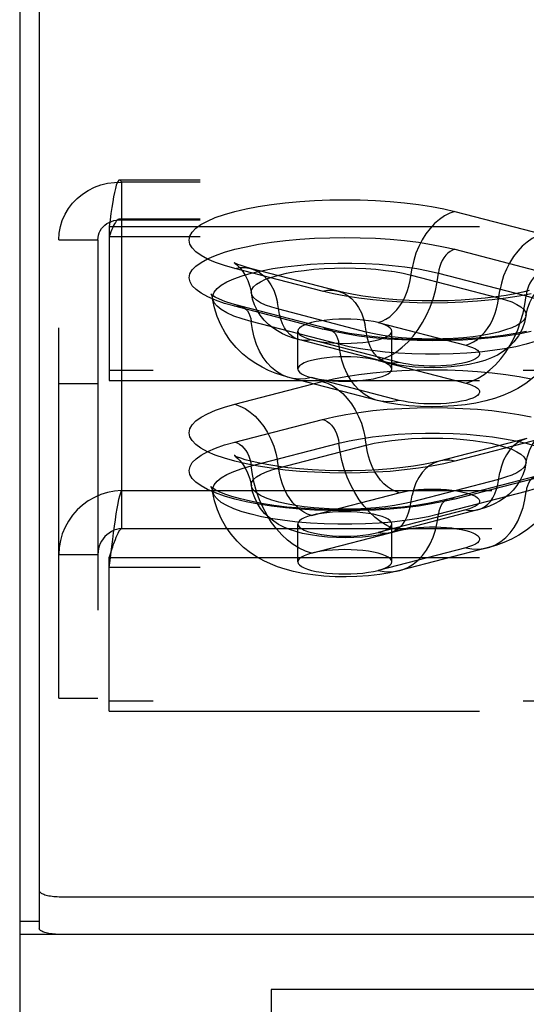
# Model space of a CAD drawing. Header units: inches. Extents: x 0 to 179, y 0 to 116.
# Tile 136 of 234: x 32.69 to 34.04, y 81.09 to 83.7. Entities that reach past the tile are written whole.
import ezdxf

# ---------------------------------------------------------------- set-up
doc = ezdxf.new("R2010")
doc.units = ezdxf.units.IN
doc.header["$LTSCALE"] = 9.842105
doc.header["$MEASUREMENT"] = 0
doc.linetypes.add('HIDDEN', pattern=[0.2, 0.1, -0.1])
doc.layers.get('0').update_dxf_attribs({"linetype": 'CONTINUOUS'})
doc.layers.add('DEFAULT_2', color=8, linetype='HIDDEN')
doc.layers.add('LEFTHAND_DOOR_ASSEMBLY', color=7, linetype='CONTINUOUS')

msp = doc.modelspace()

# ---------------------------------------------------------------- linework, layer by layer
at = {"color": 7, "linetype": 'Continuous'}
for p, q in [((32.7465, 84.5318), (32.7465, 81.2875)), ((32.809, 81.3718), (34.4103, 81.3718)), ((32.6945, 81.307), (32.7465, 81.307))]:
    msp.add_line(p, q, dxfattribs=at)
at = {"color": 3, "linetype": 'Continuous'}
for p, q in [((32.6945, 84.4013), (32.6945, 33.4793)), ((34.33, 81.2713), (32.6945, 81.2713))]:
    msp.add_line(p, q, dxfattribs=at)
at = {"color": 7, "linetype": 'Continuous'}
msp.add_lwpolyline([(32.7465, 81.388), (32.7467, 81.3867), (32.7472, 81.3855), (32.7482, 81.3842), (32.7495, 81.383), (32.7512, 81.3818), (32.7533, 81.3807), (32.7557, 81.3796), (32.7584, 81.3785), (32.7614, 81.3775), (32.7648, 81.3766), (32.7684, 81.3757), (32.7722, 81.3749), (32.7763, 81.3742), (32.7806, 81.3736), (32.785, 81.3731), (32.7896, 81.3726), (32.7944, 81.3723), (32.7992, 81.372), (32.804, 81.3719), (32.809, 81.3718)], dxfattribs=at)
at = {"color": 3, "linetype": 'Continuous'}
msp.add_lwpolyline([(32.809, 81.2714), (32.804, 81.2714), (32.7992, 81.2716), (32.7944, 81.2718), (32.7896, 81.2722), (32.785, 81.2726), (32.7806, 81.2731), (32.7763, 81.2738), (32.7722, 81.2745), (32.7684, 81.2752), (32.7648, 81.2761), (32.7614, 81.277), (32.7584, 81.278), (32.7557, 81.2791), (32.7533, 81.2802), (32.7512, 81.2814), (32.7495, 81.2825), (32.7482, 81.2838), (32.7472, 81.285), (32.7467, 81.2863), (32.7465, 81.2875)], dxfattribs=at)
at = {"layer": 'DEFAULT_2', "color": 8, "linetype": 'HIDDEN'}
for p, q in [((37.111, 83.2768), (32.96, 83.2768)), ((32.9655, 83.2711), (32.9655, 82.4517)), ((37.111, 83.2711), (32.9655, 83.2711)), ((33.8517, 83.1933), (34.0847, 83.133)), ((37.111, 83.1728), (32.96, 83.1728)), ((37.111, 83.1706), (32.9655, 83.1706)), ((32.9325, 83.153), (32.9325, 82.7441)), ((32.9325, 83.153), (37.111, 83.153)), ((32.7985, 81.8998), (32.7985, 83.1183)), ((32.7985, 83.1183), (32.9025, 83.1183)), ((32.9025, 83.1183), (32.9025, 81.8998)), ((37.111, 83.1261), (32.9325, 83.1261)), ((33.8514, 83.0928), (34.0844, 83.0325)), ((33.499, 82.9814), (33.2661, 83.0417)), ((33.5409, 82.9818), (33.3079, 83.0421)), ((33.7348, 83.0244), (33.9678, 82.9641)), ((33.8076, 83.0294), (34.0406, 82.9692)), ((33.4993, 82.881), (33.2664, 82.9413)), ((33.515, 82.8812), (33.282, 82.9415)), ((33.616, 82.873), (33.383, 82.9333)), ((33.5431, 82.8404), (33.3102, 82.9007)), ((33.6473, 82.8979), (33.8802, 82.8376)), ((33.4339, 82.7746), (33.4339, 82.8751)), ((33.6721, 82.7916), (33.4392, 82.8519)), ((33.7035, 82.7919), (33.4705, 82.8522)), ((33.6839, 82.7746), (33.6839, 82.8751)), ((33.6473, 82.7975), (33.8802, 82.7372)), ((36.986, 82.771), (32.9325, 82.771)), ((33.6461, 82.6909), (33.4131, 82.7512)), ((33.7035, 82.6914), (33.4705, 82.7517)), ((32.7985, 82.7363), (32.9025, 82.7363)), ((32.9325, 82.7441), (36.986, 82.7441)), ((33.2661, 82.6811), (33.499, 82.7414)), ((33.2664, 82.5805), (33.4993, 82.6408)), ((34.0428, 82.5901), (33.8099, 82.5298)), ((34.0847, 82.5898), (33.8517, 82.5295)), ((33.3102, 82.5172), (33.5431, 82.5775)), ((33.383, 82.5121), (33.616, 82.5724)), ((34.0687, 82.4895), (33.8358, 82.4292)), ((34.0844, 82.4894), (33.8514, 82.4291)), ((33.9678, 82.4814), (33.7348, 82.4211)), ((32.9655, 82.4517), (32.9655, 82.3512)), ((32.9655, 82.4517), (37.111, 82.4517)), ((33.4705, 82.3857), (33.7035, 82.446)), ((34.0406, 82.4487), (33.8076, 82.3885)), ((33.8802, 82.4002), (33.6473, 82.3399)), ((33.9116, 82.4), (33.6786, 82.3397)), ((33.4339, 82.2624), (33.4339, 82.3628)), ((33.6839, 82.2624), (33.6839, 82.3628)), ((32.9655, 82.3512), (37.111, 82.3512)), ((33.4705, 82.2852), (33.7035, 82.3455)), ((32.7985, 82.2818), (32.9025, 82.2818)), ((33.8802, 82.2998), (33.6473, 82.2395)), ((33.9376, 82.2993), (33.7047, 82.239)), ((32.9325, 82.2471), (32.9325, 82.2741)), ((32.9325, 82.2741), (37.111, 82.2741)), ((32.9325, 81.8651), (32.9325, 82.2471)), ((37.111, 82.2471), (32.9325, 82.2471)), ((32.7985, 81.8998), (32.9025, 81.8998)), ((36.986, 81.892), (32.9325, 81.892)), ((32.9325, 81.8651), (36.986, 81.8651))]:
    msp.add_line(p, q, dxfattribs=at)
for points in [[(32.7985, 83.1183), (32.7995, 83.1358), (32.8026, 83.153), (32.8078, 83.1698), (32.815, 83.1859), (32.8241, 83.2011), (32.8349, 83.2152), (32.8474, 83.2281), (32.8613, 83.2396), (32.8766, 83.2494), (32.893, 83.2576), (32.9103, 83.2639), (32.9283, 83.2683), (32.9468, 83.2707), (32.9655, 83.2711)], [(32.96, 83.2768), (32.9584, 83.2763), (32.956, 83.2739), (32.9537, 83.2694), (32.9513, 83.2629), (32.949, 83.2544), (32.9466, 83.2442), (32.9442, 83.2322), (32.9419, 83.2187), (32.9395, 83.2039), (32.9372, 83.1878), (32.9348, 83.1708), (32.9325, 83.153)], [(32.9655, 83.2711), (32.9631, 83.2749), (32.9607, 83.2767), (32.96, 83.2768)], [(33.2661, 83.0417), (33.2389, 83.0495), (33.2149, 83.0578), (33.194, 83.0669), (33.1765, 83.0764), (33.1628, 83.0863), (33.1528, 83.0965), (33.1468, 83.1069), (33.1448, 83.1174), (33.1468, 83.1279), (33.1527, 83.1384), (33.1626, 83.1486), (33.1763, 83.1585), (33.1936, 83.168), (33.2145, 83.177), (33.2388, 83.1855), (33.2661, 83.1933), (33.2962, 83.2004), (33.3289, 83.2066), (33.3638, 83.212), (33.4006, 83.2165), (33.4389, 83.2201), (33.4783, 83.2226), (33.5186, 83.2242), (33.5592, 83.2247), (33.5998, 83.2242), (33.6401, 83.2226), (33.6795, 83.22), (33.7178, 83.2165), (33.7546, 83.212), (33.7894, 83.2065), (33.8217, 83.2003), (33.8517, 83.1933)], [(33.8517, 83.1933), (33.8377, 83.1885), (33.8238, 83.1815), (33.8104, 83.1724), (33.7975, 83.1613), (33.7855, 83.1483), (33.7743, 83.1338), (33.7643, 83.1177), (33.7554, 83.1005), (33.748, 83.0822), (33.742, 83.0633), (33.7376, 83.0439)], [(32.9025, 83.1183), (32.9029, 83.1245), (32.904, 83.1307), (32.906, 83.1366), (32.9087, 83.1423), (32.9121, 83.1477), (32.9162, 83.1526), (32.9209, 83.1571), (32.9262, 83.161), (32.9319, 83.1644), (32.9381, 83.1671), (32.9446, 83.1691), (32.9514, 83.1703), (32.9584, 83.1709), (32.9655, 83.1706)], [(32.96, 83.1728), (32.9584, 83.1726), (32.956, 83.1717), (32.9537, 83.17), (32.9513, 83.1675), (32.949, 83.1643), (32.9466, 83.1605), (32.9442, 83.156), (32.9419, 83.1509), (32.9395, 83.1453), (32.9372, 83.1392), (32.9348, 83.1328), (32.9325, 83.1261)], [(32.9655, 83.1706), (32.9631, 83.1721), (32.9607, 83.1727), (32.96, 83.1728)], [(33.2664, 82.9413), (33.2392, 82.9491), (33.2152, 82.9574), (33.1943, 82.9665), (33.1769, 82.976), (33.1632, 82.9859), (33.1533, 82.9961), (33.1473, 83.0065), (33.1452, 83.017), (33.1472, 83.0275), (33.1531, 83.0379), (33.163, 83.0481), (33.1767, 83.058), (33.194, 83.0675), (33.2149, 83.0765), (33.2391, 83.085), (33.2664, 83.0928), (33.2965, 83.0998), (33.3291, 83.1061), (33.364, 83.1115), (33.4007, 83.116), (33.439, 83.1195), (33.4784, 83.1221), (33.5186, 83.1236), (33.5592, 83.1241), (33.5998, 83.1236), (33.64, 83.122), (33.6794, 83.1195), (33.7176, 83.1159), (33.7543, 83.1114), (33.7892, 83.106), (33.8215, 83.0998), (33.8514, 83.0928)], [(34.0847, 83.133), (34.0706, 83.1282), (34.0568, 83.1212), (34.0433, 83.1121), (34.0305, 83.101), (34.0184, 83.0881), (34.0073, 83.0735), (33.9972, 83.0574), (33.9884, 83.0402), (33.9809, 83.0219), (33.975, 83.003), (33.9706, 82.9836)], [(33.8514, 83.0928), (33.8451, 83.0905), (33.8389, 83.0871), (33.833, 83.0825), (33.8275, 83.0769), (33.8224, 83.0704), (33.818, 83.0632), (33.8142, 83.0553), (33.8112, 83.0469), (33.809, 83.0382), (33.8076, 83.0294)], [(33.2074, 82.9616), (33.2076, 82.9698), (33.2115, 82.9793), (33.2191, 82.9886), (33.2305, 82.9977), (33.2455, 83.0064), (33.2639, 83.0147), (33.2855, 83.0224), (33.3102, 83.0294), (33.3375, 83.0358), (33.3673, 83.0414), (33.3992, 83.0462), (33.4328, 83.0501), (33.4679, 83.053), (33.5039, 83.055), (33.5405, 83.056), (33.5773, 83.056), (33.6139, 83.055), (33.6499, 83.053), (33.685, 83.0501), (33.7186, 83.0462), (33.7505, 83.0414), (33.7803, 83.0358), (33.8076, 83.0294)], [(33.2651, 83.0567), (33.2645, 83.057), (33.2652, 83.0566), (33.2674, 83.055), (33.271, 83.0522), (33.2757, 83.0478), (33.2814, 83.0416), (33.2879, 83.0334), (33.2947, 83.0226), (33.3011, 83.0095), (33.3065, 82.9941), (33.3103, 82.9764)], [(33.3079, 83.0421), (33.2939, 83.046), (33.2829, 83.0495), (33.2747, 83.0525), (33.269, 83.0548), (33.2657, 83.0564), (33.2651, 83.0567)], [(33.2661, 83.0417), (33.2801, 83.0442), (33.294, 83.0444), (33.3079, 83.0421)], [(33.3079, 83.0421), (33.3203, 83.0378), (33.3323, 83.0311), (33.3435, 83.0223), (33.3535, 83.0114), (33.3624, 82.9987), (33.3698, 82.9844), (33.3758, 82.9685), (33.3802, 82.9514)], [(33.3103, 82.9764), (33.3101, 82.9788), (33.3117, 82.9861), (33.3164, 82.9932), (33.3241, 83.0001), (33.3348, 83.0068), (33.3483, 83.0131), (33.3644, 83.019), (33.383, 83.0244), (33.4038, 83.0292), (33.4266, 83.0334), (33.451, 83.0369), (33.4767, 83.0396), (33.5035, 83.0416), (33.531, 83.0428), (33.5589, 83.0432), (33.5868, 83.0428), (33.6143, 83.0416), (33.6411, 83.0396), (33.6668, 83.0369), (33.6912, 83.0334), (33.714, 83.0292), (33.7348, 83.0244)], [(33.6473, 82.8979), (33.6578, 82.9015), (33.6682, 82.9067), (33.6782, 82.9136), (33.6878, 82.9219), (33.6969, 82.9316), (33.7052, 82.9425), (33.7128, 82.9545), (33.7194, 82.9674), (33.7249, 82.9811), (33.7294, 82.9952), (33.7327, 83.0097), (33.7376, 83.0439)], [(33.6473, 82.7975), (33.6638, 82.8029), (33.6802, 82.8106), (33.6962, 82.8205), (33.7117, 82.8324), (33.7265, 82.8463), (33.7405, 82.8619), (33.7535, 82.8793), (33.7655, 82.898), (33.7761, 82.9181), (33.7855, 82.9391), (33.7934, 82.961), (33.7997, 82.9836), (33.8045, 83.0064), (33.8076, 83.0294)], [(34.0844, 83.0325), (34.0781, 83.0302), (34.0719, 83.0268), (34.066, 83.0222), (34.0604, 83.0166), (34.0554, 83.0101), (34.0509, 83.0029), (34.0471, 82.995), (34.0441, 82.9866), (34.0419, 82.9779), (34.0406, 82.9692)], [(33.499, 82.9814), (33.5131, 82.9839), (33.5269, 82.9841), (33.5409, 82.9818)], [(34.0491, 82.9835), (34.0321, 82.9791), (34.0116, 82.9747), (33.9878, 82.9704), (33.9611, 82.9664), (33.932, 82.9629), (33.9007, 82.96), (33.8679, 82.9578), (33.8339, 82.9563), (33.7993, 82.9557), (33.7646, 82.956), (33.7303, 82.9571), (33.6969, 82.9589), (33.6648, 82.9615), (33.6347, 82.9648), (33.6068, 82.9687), (33.5816, 82.9729), (33.5597, 82.9773), (33.5409, 82.9818)], [(33.8802, 82.8376), (33.8907, 82.8412), (33.9011, 82.8465), (33.9112, 82.8533), (33.9208, 82.8616), (33.9298, 82.8713), (33.9382, 82.8822), (33.9457, 82.8942), (33.9523, 82.9071), (33.9579, 82.9208), (33.9623, 82.9349), (33.9657, 82.9494), (33.9706, 82.9836)], [(34.0404, 82.9161), (34.0446, 82.9349), (34.0507, 82.9516), (34.0582, 82.966), (34.0662, 82.9775), (34.0733, 82.9857), (34.0791, 82.9913), (34.0833, 82.9947), (34.0848, 82.9957)], [(33.2073, 82.9703), (33.2035, 82.9732), (33.2025, 82.9742), (33.2034, 82.973), (33.2055, 82.9688), (33.2074, 82.9616)], [(33.282, 82.9415), (33.259, 82.948), (33.2401, 82.9545), (33.2253, 82.9606), (33.2144, 82.966), (33.2073, 82.9703)], [(33.4131, 82.7512), (33.3929, 82.757), (33.3739, 82.7637), (33.3563, 82.7709), (33.3393, 82.7793), (33.3222, 82.7891), (33.3049, 82.8009), (33.2872, 82.8152), (33.2701, 82.8318), (33.2544, 82.8503), (33.2406, 82.8705), (33.2289, 82.8917), (33.2194, 82.9141), (33.2122, 82.9375), (33.2074, 82.9616)], [(33.3102, 82.9007), (33.2855, 82.9078), (33.2639, 82.9155), (33.2455, 82.9237), (33.2305, 82.9324), (33.2191, 82.9415), (33.2115, 82.9508), (33.2076, 82.9603), (33.2074, 82.9616)], [(33.383, 82.9333), (33.3644, 82.9387), (33.3483, 82.9446), (33.3348, 82.9509), (33.3241, 82.9576), (33.3164, 82.9645), (33.3117, 82.9716), (33.3103, 82.9764)], [(33.4392, 82.8519), (33.4223, 82.8568), (33.407, 82.8624), (33.3931, 82.8686), (33.3801, 82.8757), (33.3676, 82.8839), (33.3557, 82.8934), (33.3443, 82.9047), (33.3341, 82.9174), (33.3256, 82.931), (33.3188, 82.9454), (33.3136, 82.9606), (33.3103, 82.9764)], [(34.0545, 82.9744), (34.0219, 82.9681), (33.987, 82.9627), (33.9502, 82.9582), (33.9119, 82.9546), (33.8724, 82.9521), (33.8322, 82.9505), (33.7916, 82.95), (33.7509, 82.9506), (33.7107, 82.9521), (33.6713, 82.9547), (33.633, 82.9582), (33.5962, 82.9628), (33.5613, 82.9682), (33.529, 82.9744), (33.499, 82.9814)], [(33.5409, 82.9818), (33.5532, 82.9775), (33.5653, 82.9708), (33.5765, 82.962), (33.5865, 82.9511), (33.5953, 82.9384), (33.6028, 82.9241), (33.6087, 82.9082), (33.6132, 82.8911)], [(33.8802, 82.7372), (33.8968, 82.7426), (33.9131, 82.7503), (33.9291, 82.7602), (33.9446, 82.7721), (33.9595, 82.786), (33.9735, 82.8016), (33.9865, 82.819), (33.9984, 82.8377), (34.0091, 82.8578), (34.0184, 82.8788), (34.0263, 82.9008), (34.0327, 82.9233), (34.0375, 82.9461), (34.0406, 82.9692)], [(33.9678, 82.9641), (33.9863, 82.9587), (34.0025, 82.9528), (34.016, 82.9465), (34.0267, 82.9398), (34.0344, 82.9329), (34.039, 82.9258), (34.0406, 82.9186), (34.0404, 82.9161)], [(34.0406, 82.9692), (34.0652, 82.9621), (34.0869, 82.9544), (34.1053, 82.9461), (34.1203, 82.9374), (34.1316, 82.9283), (34.1393, 82.919), (34.1431, 82.9095), (34.1434, 82.9014)], [(33.2664, 82.9413), (33.2727, 82.9424), (33.2789, 82.9421), (33.282, 82.9415)], [(33.282, 82.9415), (33.2848, 82.9406), (33.2903, 82.9379), (33.2954, 82.934), (33.2998, 82.9291), (33.3036, 82.9231), (33.3066, 82.9163), (33.3088, 82.9088), (33.3102, 82.9007)], [(33.4392, 82.8519), (33.43, 82.8551), (33.4209, 82.8601), (33.4126, 82.8667), (33.405, 82.8749), (33.3984, 82.8844), (33.3929, 82.8951), (33.3884, 82.907), (33.3851, 82.9198), (33.3802, 82.9514)], [(33.5589, 82.9074), (33.5426, 82.9071), (33.5265, 82.9063), (33.5111, 82.9049), (33.4964, 82.9031), (33.4828, 82.9007), (33.4705, 82.8979), (33.4597, 82.8948), (33.4506, 82.8912), (33.4434, 82.8874), (33.4382, 82.8834), (33.435, 82.8793), (33.4339, 82.8751)], [(33.6473, 82.8979), (33.635, 82.9007), (33.6214, 82.9031), (33.6067, 82.9049), (33.5913, 82.9063), (33.5752, 82.9071), (33.5589, 82.9074)], [(34.0404, 82.9161), (34.039, 82.9113), (34.0344, 82.9042), (34.0267, 82.8973), (34.016, 82.8906), (34.0025, 82.8843), (33.9863, 82.8784), (33.9678, 82.873), (33.947, 82.8682), (33.9242, 82.864), (33.8998, 82.8605), (33.874, 82.8578), (33.8472, 82.8558), (33.8197, 82.8546), (33.7919, 82.8542), (33.764, 82.8546), (33.7365, 82.8558), (33.7097, 82.8578), (33.6839, 82.8605), (33.6595, 82.864), (33.6368, 82.8682), (33.616, 82.873)], [(34.0404, 82.9161), (34.0366, 82.8985), (34.0301, 82.8808), (34.0206, 82.8631), (34.0085, 82.8469), (33.9947, 82.8328), (33.9797, 82.8211), (33.9647, 82.8119), (33.9488, 82.8042), (33.9312, 82.7975), (33.9118, 82.7917), (33.8896, 82.7867), (33.8658, 82.7829), (33.8418, 82.7802), (33.8175, 82.7787), (33.7937, 82.7782), (33.77, 82.7785), (33.7461, 82.7799), (33.722, 82.7823), (33.6971, 82.7861), (33.6721, 82.7916)], [(33.4131, 82.7512), (33.4061, 82.7533), (33.3913, 82.7595), (33.3773, 82.7679), (33.3643, 82.7785), (33.3523, 82.7911), (33.3417, 82.8056), (33.3323, 82.8218), (33.3244, 82.8397), (33.3181, 82.8589), (33.3133, 82.8793), (33.3102, 82.9007)], [(33.4993, 82.881), (33.5056, 82.8821), (33.5118, 82.8818), (33.515, 82.8812)], [(34.0542, 82.874), (34.0216, 82.8677), (33.9867, 82.8623), (33.95, 82.8578), (33.9118, 82.8543), (33.8723, 82.8517), (33.8321, 82.8502), (33.7916, 82.8497), (33.751, 82.8502), (33.7108, 82.8518), (33.6714, 82.8543), (33.6332, 82.8579), (33.5964, 82.8624), (33.5616, 82.8678), (33.5293, 82.874), (33.4993, 82.881)], [(34.0414, 82.8748), (34.0118, 82.8691), (33.9794, 82.864), (33.9447, 82.8597), (33.908, 82.8563), (33.8699, 82.8538), (33.8309, 82.8523), (33.7914, 82.8518), (33.7518, 82.8523), (33.7128, 82.8539), (33.6747, 82.8564), (33.6381, 82.8598), (33.6033, 82.8642), (33.571, 82.8692), (33.5415, 82.875), (33.515, 82.8812)], [(33.515, 82.8812), (33.5177, 82.8803), (33.5233, 82.8776), (33.5283, 82.8737), (33.5328, 82.8688), (33.5366, 82.8628), (33.5396, 82.856), (33.5418, 82.8485), (33.5431, 82.8404)], [(34.1434, 82.9014), (34.1431, 82.9), (34.1393, 82.8905), (34.1316, 82.8812), (34.1203, 82.8721), (34.1053, 82.8634), (34.0869, 82.8552), (34.0652, 82.8475), (34.0406, 82.8404), (34.0132, 82.834), (33.9834, 82.8284), (33.9516, 82.8236), (33.9179, 82.8198), (33.8829, 82.8168), (33.8469, 82.8148), (33.8103, 82.8139), (33.7734, 82.8139), (33.7368, 82.8148), (33.7008, 82.8168), (33.6658, 82.8198), (33.6321, 82.8236), (33.6003, 82.8284), (33.5705, 82.834), (33.5431, 82.8404)], [(33.6721, 82.7916), (33.6629, 82.7948), (33.6539, 82.7999), (33.6455, 82.8065), (33.638, 82.8146), (33.6314, 82.8241), (33.6258, 82.8348), (33.6214, 82.8467), (33.618, 82.8595), (33.6132, 82.8911)], [(34.1434, 82.9014), (34.138, 82.875), (34.1293, 82.8484), (34.117, 82.8219), (34.1012, 82.7966), (34.0821, 82.7731), (34.061, 82.7527), (34.04, 82.7364), (34.0192, 82.7233), (33.999, 82.7128), (33.9785, 82.704), (33.9568, 82.6964), (33.9334, 82.6899), (33.9072, 82.6842), (33.8789, 82.6797), (33.849, 82.6765), (33.8184, 82.6746), (33.7892, 82.6742), (33.76, 82.6749), (33.7294, 82.6769), (33.6996, 82.6804), (33.6721, 82.685), (33.6461, 82.6909)], [(33.6839, 82.8751), (33.6828, 82.8793), (33.6796, 82.8834), (33.6744, 82.8874), (33.6672, 82.8912), (33.6581, 82.8947), (33.6473, 82.8979)], [(33.4339, 82.8751), (33.435, 82.8708), (33.4382, 82.8667), (33.4434, 82.8627), (33.4506, 82.8589), (33.4597, 82.8554), (33.4705, 82.8522)], [(33.4705, 82.8522), (33.46, 82.8503), (33.4496, 82.8502), (33.4392, 82.8519)], [(33.4705, 82.8522), (33.4829, 82.8494), (33.4964, 82.847), (33.5111, 82.8452), (33.5265, 82.8438), (33.5424, 82.843), (33.5589, 82.8427)], [(33.5589, 82.8427), (33.5754, 82.843), (33.5913, 82.8438), (33.6067, 82.8452), (33.6214, 82.847), (33.635, 82.8494), (33.6473, 82.8522), (33.6581, 82.8554), (33.6672, 82.8589), (33.6744, 82.8627), (33.6796, 82.8667), (33.6828, 82.8708), (33.6839, 82.8751)], [(33.6461, 82.6909), (33.6391, 82.693), (33.6242, 82.6992), (33.6102, 82.7076), (33.5972, 82.7182), (33.5853, 82.7308), (33.5746, 82.7453), (33.5653, 82.7616), (33.5574, 82.7794), (33.551, 82.7986), (33.5462, 82.819), (33.5431, 82.8404)], [(33.8802, 82.8376), (33.8903, 82.8347), (33.8987, 82.8315), (33.9058, 82.8281), (33.9112, 82.8244), (33.9148, 82.8206), (33.9166, 82.8167), (33.9166, 82.8128), (33.9148, 82.8089), (33.9112, 82.8052), (33.9059, 82.8015), (33.8988, 82.798), (33.8903, 82.7948), (33.8802, 82.7919), (33.8689, 82.7893), (33.8565, 82.7871), (33.8431, 82.7853), (33.829, 82.7839), (33.8143, 82.7829), (33.7993, 82.7825), (33.7842, 82.7825), (33.7692, 82.7829), (33.7546, 82.7839), (33.7404, 82.7853), (33.7271, 82.7871), (33.7148, 82.7893), (33.7035, 82.7919)], [(33.5589, 82.807), (33.5426, 82.8067), (33.5265, 82.8059), (33.5111, 82.8045), (33.4964, 82.8026), (33.4828, 82.8003), (33.4705, 82.7975), (33.4597, 82.7943), (33.4506, 82.7908), (33.4434, 82.787), (33.4382, 82.783), (33.435, 82.7788), (33.4339, 82.7746)], [(33.6473, 82.7975), (33.635, 82.8003), (33.6214, 82.8026), (33.6067, 82.8045), (33.5913, 82.8059), (33.5752, 82.8067), (33.5589, 82.807)], [(33.4339, 82.7746), (33.435, 82.7704), (33.4382, 82.7662), (33.4434, 82.7622), (33.4506, 82.7584), (33.4597, 82.7549), (33.4705, 82.7517)], [(33.5589, 82.7422), (33.5754, 82.7425), (33.5913, 82.7434), (33.6067, 82.7447), (33.6214, 82.7466), (33.635, 82.7489), (33.6473, 82.7517), (33.6581, 82.7549), (33.6672, 82.7584), (33.6744, 82.7622), (33.6796, 82.7662), (33.6828, 82.7704), (33.6839, 82.7746)], [(33.6839, 82.7746), (33.6828, 82.7788), (33.6796, 82.783), (33.6744, 82.787), (33.6672, 82.7908), (33.6581, 82.7943), (33.6473, 82.7975)], [(33.7035, 82.7919), (33.693, 82.79), (33.6826, 82.7899), (33.6721, 82.7916)], [(33.4705, 82.7517), (33.454, 82.7486), (33.4376, 82.7478), (33.4216, 82.7494), (33.4131, 82.7512)], [(33.4705, 82.7517), (33.4829, 82.7489), (33.4964, 82.7466), (33.5111, 82.7447), (33.5265, 82.7434), (33.5424, 82.7425), (33.5589, 82.7422)], [(33.499, 82.7414), (33.529, 82.7484), (33.5613, 82.7546), (33.5962, 82.76), (33.633, 82.7645), (33.6713, 82.7681), (33.7107, 82.7707), (33.7509, 82.7722), (33.7916, 82.7727), (33.8322, 82.7722), (33.8724, 82.7707), (33.9119, 82.7681), (33.9502, 82.7646), (33.987, 82.7601), (34.0219, 82.7547), (34.0545, 82.7484)], [(33.499, 82.7414), (33.5131, 82.7366), (33.5269, 82.7296), (33.5404, 82.7205), (33.5532, 82.7094), (33.5653, 82.6964), (33.5765, 82.6818), (33.5865, 82.6658), (33.5953, 82.6485), (33.6028, 82.6303), (33.6087, 82.6114), (33.6132, 82.592)], [(33.8802, 82.7372), (33.8903, 82.7343), (33.8987, 82.7311), (33.9058, 82.7276), (33.9112, 82.724), (33.9148, 82.7202), (33.9166, 82.7163), (33.9166, 82.7124), (33.9148, 82.7085), (33.9112, 82.7047), (33.9059, 82.701), (33.8988, 82.6976), (33.8903, 82.6944), (33.8802, 82.6914), (33.8689, 82.6888), (33.8565, 82.6866), (33.8431, 82.6848), (33.829, 82.6834), (33.8143, 82.6825), (33.7993, 82.682), (33.7842, 82.682), (33.7692, 82.6825), (33.7546, 82.6834), (33.7404, 82.6848), (33.7271, 82.6866), (33.7148, 82.6888), (33.7035, 82.6914)], [(33.8517, 82.5295), (33.8217, 82.5224), (33.7894, 82.5162), (33.7546, 82.5108), (33.7178, 82.5063), (33.6795, 82.5027), (33.6401, 82.5002), (33.5998, 82.4986), (33.5592, 82.4981), (33.5186, 82.4986), (33.4783, 82.5001), (33.4389, 82.5027), (33.4006, 82.5062), (33.3638, 82.5107), (33.3289, 82.5161), (33.2962, 82.5224), (33.2661, 82.5295), (33.2388, 82.5373), (33.2145, 82.5457), (33.1936, 82.5548), (33.1763, 82.5643), (33.1626, 82.5742), (33.1527, 82.5844), (33.1468, 82.5948), (33.1448, 82.6054), (33.1468, 82.6159), (33.1528, 82.6263), (33.1628, 82.6365), (33.1765, 82.6464), (33.194, 82.6559), (33.2149, 82.6649), (33.2389, 82.6733), (33.2661, 82.6811)], [(33.2661, 82.6811), (33.2801, 82.6763), (33.294, 82.6693), (33.3074, 82.6602), (33.3203, 82.6491), (33.3323, 82.6361), (33.3435, 82.6215), (33.3535, 82.6055), (33.3624, 82.5882), (33.3698, 82.57), (33.3758, 82.5511), (33.3802, 82.5317)], [(33.4993, 82.6408), (33.5293, 82.6478), (33.5616, 82.6541), (33.5964, 82.6595), (33.6332, 82.664), (33.6714, 82.6675), (33.7108, 82.6701), (33.751, 82.6716), (33.7916, 82.6722), (33.8321, 82.6717), (33.8723, 82.6701), (33.9118, 82.6676), (33.95, 82.664), (33.9867, 82.6595), (34.0216, 82.6541), (34.0542, 82.6479)], [(33.7035, 82.6914), (33.6869, 82.6883), (33.6706, 82.6875), (33.6546, 82.6891), (33.6461, 82.6909)], [(33.4993, 82.6408), (33.5056, 82.6386), (33.5118, 82.6351), (33.5177, 82.6306), (33.5233, 82.625), (33.5283, 82.6185), (33.5328, 82.6112), (33.5366, 82.6033), (33.5396, 82.595), (33.5418, 82.5863), (33.5431, 82.5775)], [(33.5431, 82.5775), (33.5705, 82.5839), (33.6003, 82.5895), (33.6321, 82.5942), (33.6658, 82.5981), (33.7008, 82.6011), (33.7368, 82.6031), (33.7734, 82.604), (33.8103, 82.604), (33.8469, 82.6031), (33.8829, 82.6011), (33.9179, 82.5981), (33.9516, 82.5942), (33.9834, 82.5895), (34.0132, 82.5839), (34.0406, 82.5775), (34.0652, 82.5704), (34.0869, 82.5627), (34.1053, 82.5545), (34.1203, 82.5458), (34.1316, 82.5367), (34.1393, 82.5274), (34.1431, 82.5179), (34.1434, 82.5097)], [(33.7035, 82.446), (33.693, 82.4496), (33.6826, 82.4548), (33.6725, 82.4616), (33.6629, 82.4699), (33.6539, 82.4796), (33.6455, 82.4906), (33.638, 82.5026), (33.6314, 82.5155), (33.6258, 82.5291), (33.6214, 82.5433), (33.618, 82.5578), (33.6132, 82.592)], [(33.616, 82.5724), (33.6368, 82.5772), (33.6595, 82.5814), (33.6839, 82.5849), (33.7097, 82.5877), (33.7365, 82.5897), (33.764, 82.5909), (33.7919, 82.5913), (33.8197, 82.5909), (33.8472, 82.5897), (33.874, 82.5877), (33.8998, 82.5849), (33.9242, 82.5814), (33.947, 82.5772), (33.9678, 82.5724), (33.9863, 82.567), (34.0025, 82.5612), (34.016, 82.5548), (34.0267, 82.5482), (34.0344, 82.5412), (34.039, 82.5341), (34.0406, 82.5269), (34.0404, 82.5245)], [(34.0428, 82.5901), (34.0305, 82.5858), (34.0184, 82.5791), (34.0073, 82.5703), (33.9972, 82.5595), (33.9884, 82.5468), (33.9809, 82.5324), (33.975, 82.5166), (33.9706, 82.4995)], [(34.0404, 82.5245), (34.0442, 82.5422), (34.0497, 82.5578), (34.0563, 82.5711), (34.0632, 82.5819), (34.0698, 82.5902), (34.0756, 82.5964), (34.0802, 82.6006), (34.0837, 82.6033), (34.0856, 82.6046)], [(33.8514, 82.4291), (33.8215, 82.4221), (33.7892, 82.4159), (33.7543, 82.4105), (33.7176, 82.4059), (33.6794, 82.4024), (33.64, 82.3998), (33.5998, 82.3983), (33.5592, 82.3977), (33.5186, 82.3983), (33.4784, 82.3998), (33.439, 82.4023), (33.4007, 82.4059), (33.364, 82.4104), (33.3291, 82.4158), (33.2965, 82.422), (33.2664, 82.4291), (33.2391, 82.4369), (33.2149, 82.4453), (33.194, 82.4544), (33.1767, 82.4639), (33.163, 82.4738), (33.1531, 82.484), (33.1472, 82.4944), (33.1452, 82.5049), (33.1473, 82.5154), (33.1533, 82.5258), (33.1632, 82.536), (33.1769, 82.5459), (33.1943, 82.5554), (33.2152, 82.5644), (33.2392, 82.5728), (33.2664, 82.5805)], [(33.2664, 82.5805), (33.2727, 82.5783), (33.2789, 82.5748), (33.2848, 82.5703), (33.2903, 82.5647), (33.2954, 82.5582), (33.2998, 82.5509), (33.3036, 82.543), (33.3066, 82.5347), (33.3088, 82.526), (33.3102, 82.5172)], [(33.7035, 82.3455), (33.6869, 82.351), (33.6706, 82.3587), (33.6546, 82.3685), (33.6391, 82.3804), (33.6242, 82.3943), (33.6102, 82.41), (33.5972, 82.4273), (33.5853, 82.4461), (33.5746, 82.4661), (33.5653, 82.4872), (33.5574, 82.5091), (33.551, 82.5316), (33.5462, 82.5545), (33.5431, 82.5775)], [(33.2693, 82.5424), (33.2679, 82.5431), (33.2651, 82.5444), (33.2646, 82.5447), (33.2662, 82.5437), (33.2694, 82.5412), (33.2741, 82.5371), (33.2799, 82.5311), (33.2866, 82.5229), (33.2937, 82.5121), (33.3005, 82.4986), (33.3063, 82.4826), (33.3103, 82.4642)], [(33.8099, 82.5298), (33.7905, 82.5252), (33.7678, 82.5207), (33.7418, 82.5164), (33.7128, 82.5125), (33.6815, 82.5092), (33.6482, 82.5066), (33.6136, 82.5048), (33.5781, 82.5039), (33.5422, 82.5039), (33.5067, 82.5047), (33.4719, 82.5065), (33.4385, 82.509), (33.4069, 82.5123), (33.3777, 82.5161), (33.3514, 82.5205), (33.3285, 82.525), (33.3094, 82.5295), (33.294, 82.5337), (33.2822, 82.5375), (33.2735, 82.5407), (33.2693, 82.5424)], [(33.2074, 82.4494), (33.2076, 82.4576), (33.2115, 82.4671), (33.2191, 82.4764), (33.2305, 82.4855), (33.2455, 82.4942), (33.2639, 82.5024), (33.2855, 82.5101), (33.3102, 82.5172)], [(33.3103, 82.4642), (33.3101, 82.4666), (33.3117, 82.4738), (33.3164, 82.4809), (33.3241, 82.4879), (33.3348, 82.4945), (33.3483, 82.5009), (33.3644, 82.5068), (33.383, 82.5121)], [(33.4705, 82.2852), (33.454, 82.2907), (33.4376, 82.2984), (33.4216, 82.3082), (33.4061, 82.3202), (33.3913, 82.334), (33.3773, 82.3497), (33.3643, 82.367), (33.3523, 82.3858), (33.3417, 82.4058), (33.3323, 82.4269), (33.3244, 82.4488), (33.3181, 82.4713), (33.3133, 82.4942), (33.3102, 82.5172)], [(33.4705, 82.3857), (33.46, 82.3893), (33.4496, 82.3945), (33.4396, 82.4013), (33.43, 82.4097), (33.4209, 82.4193), (33.4126, 82.4303), (33.405, 82.4423), (33.3984, 82.4552), (33.3929, 82.4688), (33.3884, 82.483), (33.3851, 82.4975), (33.3802, 82.5317)], [(33.8099, 82.5298), (33.7975, 82.5255), (33.7855, 82.5188), (33.7743, 82.51), (33.7643, 82.4992), (33.7554, 82.4865), (33.748, 82.4721), (33.742, 82.4563), (33.7376, 82.4392)], [(33.8517, 82.5295), (33.8377, 82.532), (33.8238, 82.5321), (33.8099, 82.5298)], [(34.0404, 82.5245), (34.0372, 82.5089), (34.0321, 82.4938), (34.0252, 82.4791), (34.0165, 82.4653), (34.0061, 82.4524), (33.9945, 82.441), (33.9825, 82.4315), (33.9701, 82.4233), (33.9571, 82.4163), (33.9433, 82.4102), (33.9282, 82.4048), (33.9116, 82.4)], [(34.0404, 82.5245), (34.039, 82.5197), (34.0344, 82.5126), (34.0267, 82.5056), (34.016, 82.499), (34.0025, 82.4927), (33.9863, 82.4868), (33.9678, 82.4814)], [(33.9116, 82.4), (33.9208, 82.4032), (33.9298, 82.4082), (33.9382, 82.4148), (33.9457, 82.4229), (33.9523, 82.4324), (33.9579, 82.4432), (33.9623, 82.455), (33.9657, 82.4678), (33.9706, 82.4995)], [(34.1434, 82.5097), (34.1377, 82.4822), (34.1287, 82.4552), (34.1164, 82.4292), (34.101, 82.4048), (34.0827, 82.3821), (34.0625, 82.3623), (34.0421, 82.3462), (34.0217, 82.3331), (34.002, 82.3225), (33.982, 82.3137), (33.9605, 82.3059), (33.9376, 82.2993)], [(34.1434, 82.5097), (34.1431, 82.5084), (34.1393, 82.4989), (34.1316, 82.4896), (34.1203, 82.4805), (34.1053, 82.4718), (34.0869, 82.4635), (34.0652, 82.4558), (34.0406, 82.4487)], [(34.0687, 82.4895), (34.066, 82.4887), (34.0604, 82.486), (34.0554, 82.4821), (34.0509, 82.4771), (34.0471, 82.4712), (34.0441, 82.4644), (34.0419, 82.4568), (34.0406, 82.4487)], [(33.2109, 82.4558), (33.2073, 82.4581), (33.2035, 82.461), (33.2025, 82.462), (33.2034, 82.4607), (33.2055, 82.4566), (33.2074, 82.4494)], [(33.7348, 82.4211), (33.714, 82.4163), (33.6912, 82.4121), (33.6668, 82.4086), (33.6411, 82.4058), (33.6143, 82.4038), (33.5868, 82.4026), (33.5589, 82.4022), (33.531, 82.4026), (33.5035, 82.4038), (33.4767, 82.4058), (33.451, 82.4086), (33.4266, 82.4121), (33.4038, 82.4163), (33.383, 82.4211), (33.3644, 82.4265), (33.3483, 82.4324), (33.3348, 82.4387), (33.3241, 82.4453), (33.3164, 82.4523), (33.3117, 82.4594), (33.3103, 82.4642)], [(33.6786, 82.3397), (33.6541, 82.3343), (33.6297, 82.3305), (33.6061, 82.3281), (33.5828, 82.3267), (33.5597, 82.3262), (33.5366, 82.3266), (33.513, 82.328), (33.4899, 82.3303), (33.4675, 82.3336), (33.4467, 82.3378), (33.4283, 82.3427), (33.4117, 82.3483), (33.3967, 82.3546), (33.3828, 82.3618), (33.3698, 82.37), (33.3576, 82.3796), (33.3457, 82.391), (33.3351, 82.4038), (33.3263, 82.4175), (33.3192, 82.4322), (33.3138, 82.4478), (33.3103, 82.4642)], [(32.9655, 82.4517), (32.9468, 82.4501), (32.9283, 82.4464), (32.9103, 82.4408), (32.893, 82.4333), (32.8766, 82.4239), (32.8613, 82.4128), (32.8474, 82.4002), (32.8349, 82.3861), (32.8241, 82.3707), (32.815, 82.3543), (32.8078, 82.3369), (32.8026, 82.3189), (32.7995, 82.3005), (32.7985, 82.2818)], [(32.9395, 82.3028), (32.9419, 82.3214), (32.9442, 82.3396), (32.9466, 82.3572), (32.949, 82.3739), (32.9513, 82.3895), (32.9537, 82.404), (32.956, 82.4169), (32.9584, 82.4284), (32.9607, 82.438), (32.9631, 82.4458), (32.9655, 82.4517)], [(33.8076, 82.3885), (33.7803, 82.3821), (33.7505, 82.3765), (33.7186, 82.3717), (33.685, 82.3678), (33.6499, 82.3649), (33.6139, 82.3629), (33.5773, 82.3619), (33.5405, 82.3619), (33.5039, 82.3629), (33.4679, 82.3649), (33.4328, 82.3678), (33.3992, 82.3717), (33.3673, 82.3765), (33.3375, 82.3821), (33.3102, 82.3885), (33.2855, 82.3955), (33.2639, 82.4032), (33.2455, 82.4115), (33.2305, 82.4202), (33.2191, 82.4293), (33.2115, 82.4386), (33.2076, 82.4481), (33.2074, 82.4494)], [(33.7047, 82.239), (33.6788, 82.2331), (33.6515, 82.2285), (33.6217, 82.225), (33.5912, 82.2229), (33.562, 82.2222), (33.5331, 82.2227), (33.5031, 82.2244), (33.4742, 82.2274), (33.4475, 82.2315), (33.4228, 82.2366), (33.4005, 82.2425), (33.38, 82.2492), (33.3612, 82.2566), (33.3432, 82.265), (33.3256, 82.2748), (33.308, 82.2864), (33.2898, 82.3007), (33.2723, 82.3173), (33.2564, 82.3356), (33.2422, 82.3556), (33.2301, 82.3771), (33.2201, 82.4), (33.2124, 82.4242), (33.2074, 82.4494)], [(33.8358, 82.4292), (33.8093, 82.423), (33.7797, 82.4173), (33.7473, 82.4122), (33.7125, 82.4079), (33.6757, 82.4044), (33.6375, 82.4019), (33.5984, 82.4004), (33.5587, 82.3999), (33.5191, 82.4004), (33.4799, 82.4019), (33.4417, 82.4045), (33.4049, 82.4079), (33.3701, 82.4123), (33.3376, 82.4174), (33.308, 82.4231), (33.2816, 82.4294), (33.2587, 82.4359), (33.2399, 82.4423), (33.2251, 82.4484), (33.2143, 82.4538), (33.2109, 82.4558)], [(33.6786, 82.3397), (33.6878, 82.3429), (33.6969, 82.3479), (33.7052, 82.3545), (33.7128, 82.3626), (33.7194, 82.3721), (33.7249, 82.3829), (33.7294, 82.3947), (33.7327, 82.4075), (33.7376, 82.4392)], [(33.7035, 82.446), (33.7148, 82.4486), (33.7271, 82.4508), (33.7404, 82.4526), (33.7546, 82.454), (33.7692, 82.4549), (33.7842, 82.4554), (33.7993, 82.4554), (33.8143, 82.4549), (33.829, 82.454), (33.8431, 82.4526), (33.8565, 82.4508), (33.8689, 82.4486), (33.8802, 82.446), (33.8903, 82.4431), (33.8988, 82.4398), (33.9059, 82.4364), (33.9112, 82.4327), (33.9148, 82.4289), (33.9166, 82.425), (33.9166, 82.4211), (33.9148, 82.4173), (33.9112, 82.4135), (33.9058, 82.4098), (33.8987, 82.4063), (33.8903, 82.4032), (33.8802, 82.4002)], [(33.9376, 82.2993), (33.9446, 82.3014), (33.9595, 82.3076), (33.9735, 82.316), (33.9865, 82.3266), (33.9984, 82.3392), (34.0091, 82.3537), (34.0184, 82.3699), (34.0263, 82.3877), (34.0327, 82.407), (34.0375, 82.4274), (34.0406, 82.4487)], [(33.8358, 82.4292), (33.833, 82.4284), (33.8275, 82.4257), (33.8224, 82.4218), (33.818, 82.4168), (33.8142, 82.4109), (33.8112, 82.4041), (33.809, 82.3966), (33.8076, 82.3885)], [(33.8514, 82.4291), (33.8451, 82.4301), (33.8389, 82.4299), (33.8358, 82.4292)], [(33.4705, 82.3857), (33.4597, 82.3825), (33.4506, 82.379), (33.4434, 82.3752), (33.4382, 82.3712), (33.435, 82.367), (33.4339, 82.3628)], [(33.5589, 82.3952), (33.5424, 82.3949), (33.5265, 82.3941), (33.5111, 82.3927), (33.4964, 82.3908), (33.4829, 82.3885), (33.4705, 82.3857)], [(33.6839, 82.3628), (33.6828, 82.367), (33.6796, 82.3712), (33.6744, 82.3752), (33.6672, 82.379), (33.6581, 82.3825), (33.6473, 82.3857), (33.635, 82.3885), (33.6214, 82.3908), (33.6067, 82.3927), (33.5913, 82.3941), (33.5754, 82.3949), (33.5589, 82.3952)], [(33.7047, 82.239), (33.7117, 82.2411), (33.7265, 82.2473), (33.7405, 82.2557), (33.7535, 82.2663), (33.7655, 82.2789), (33.7761, 82.2934), (33.7855, 82.3096), (33.7934, 82.3274), (33.7997, 82.3467), (33.8045, 82.3671), (33.8076, 82.3885)], [(33.8802, 82.4002), (33.8907, 82.3984), (33.9011, 82.3983), (33.9116, 82.4)], [(33.4339, 82.3628), (33.435, 82.3586), (33.4382, 82.3545), (33.4434, 82.3504), (33.4506, 82.3466), (33.4597, 82.3431), (33.4705, 82.3399), (33.4828, 82.3372), (33.4964, 82.3348), (33.5111, 82.3329), (33.5265, 82.3316), (33.5426, 82.3307), (33.5589, 82.3305)], [(33.6473, 82.3399), (33.6581, 82.3432), (33.6672, 82.3466), (33.6744, 82.3504), (33.6796, 82.3545), (33.6828, 82.3586), (33.6839, 82.3628)], [(33.7035, 82.3455), (33.7148, 82.3481), (33.7271, 82.3503), (33.7404, 82.3521), (33.7546, 82.3535), (33.7692, 82.3545), (33.7842, 82.355), (33.7993, 82.355), (33.8143, 82.3545), (33.829, 82.3536), (33.8431, 82.3522), (33.8565, 82.3503), (33.8689, 82.3481), (33.8802, 82.3455), (33.8903, 82.3426), (33.8988, 82.3394), (33.9059, 82.3359), (33.9112, 82.3323), (33.9148, 82.3285), (33.9166, 82.3246), (33.9166, 82.3207), (33.9148, 82.3168), (33.9112, 82.313), (33.9058, 82.3094), (33.8987, 82.3059), (33.8903, 82.3027), (33.8802, 82.2998)], [(32.9655, 82.3512), (32.9584, 82.3502), (32.9514, 82.3485), (32.9446, 82.346), (32.9381, 82.3428), (32.9319, 82.3388), (32.9262, 82.3343), (32.9209, 82.3291), (32.9162, 82.3234), (32.9121, 82.3173), (32.9087, 82.3107), (32.906, 82.3038), (32.904, 82.2966), (32.9029, 82.2893), (32.9025, 82.2818)], [(32.9395, 82.2951), (32.9419, 82.3021), (32.9442, 82.3089), (32.9466, 82.3156), (32.949, 82.3219), (32.9513, 82.3278), (32.9537, 82.3332), (32.956, 82.3381), (32.9584, 82.3424), (32.9607, 82.3461), (32.9631, 82.349), (32.9655, 82.3512)], [(33.5589, 82.3305), (33.5752, 82.3307), (33.5913, 82.3316), (33.6067, 82.3329), (33.6214, 82.3348), (33.635, 82.3372), (33.6473, 82.3399)], [(33.6473, 82.3399), (33.6578, 82.3381), (33.6682, 82.338), (33.6786, 82.3397)], [(32.9325, 82.2471), (32.9348, 82.2655), (32.9395, 82.3028)], [(32.9325, 82.2741), (32.9348, 82.281), (32.9395, 82.2951)], [(33.4705, 82.2852), (33.4597, 82.2821), (33.4506, 82.2785), (33.4434, 82.2747), (33.4382, 82.2707), (33.435, 82.2666), (33.4339, 82.2624)], [(33.5589, 82.2947), (33.5424, 82.2944), (33.5265, 82.2936), (33.5111, 82.2923), (33.4964, 82.2904), (33.4829, 82.2881), (33.4705, 82.2852)], [(33.6839, 82.2624), (33.6828, 82.2666), (33.6796, 82.2707), (33.6744, 82.2747), (33.6672, 82.2785), (33.6581, 82.2821), (33.6473, 82.2852), (33.635, 82.288), (33.6214, 82.2904), (33.6067, 82.2923), (33.5913, 82.2936), (33.5754, 82.2944), (33.5589, 82.2947)], [(33.8802, 82.2998), (33.8968, 82.2967), (33.9131, 82.2959), (33.9291, 82.2975), (33.9376, 82.2993)], [(33.4339, 82.2624), (33.435, 82.2581), (33.4382, 82.254), (33.4434, 82.25), (33.4506, 82.2462), (33.4597, 82.2427), (33.4705, 82.2395), (33.4828, 82.2367), (33.4964, 82.2344), (33.5111, 82.2325), (33.5265, 82.2311), (33.5426, 82.2303), (33.5589, 82.23)], [(33.6473, 82.2395), (33.6581, 82.2427), (33.6672, 82.2462), (33.6744, 82.25), (33.6796, 82.254), (33.6828, 82.2581), (33.6839, 82.2624)], [(33.5589, 82.23), (33.5752, 82.2303), (33.5913, 82.2311), (33.6067, 82.2325), (33.6214, 82.2344), (33.635, 82.2367), (33.6473, 82.2395)], [(33.6473, 82.2395), (33.6638, 82.2364), (33.6802, 82.2356), (33.6962, 82.2372), (33.7047, 82.239)]]:
    msp.add_lwpolyline(points, dxfattribs=at)
at = {"layer": 'LEFTHAND_DOOR_ASSEMBLY', "color": 7, "linetype": 'Continuous'}
msp.add_line((33.3632, 81.1253), (33.3632, 81.0503), dxfattribs=at)
at = {"layer": 'LEFTHAND_DOOR_ASSEMBLY', "color": 3, "linetype": 'Continuous'}
msp.add_line((56.1497, 81.1253), (33.3632, 81.1253), dxfattribs=at)

doc.saveas('drawing.dxf')
